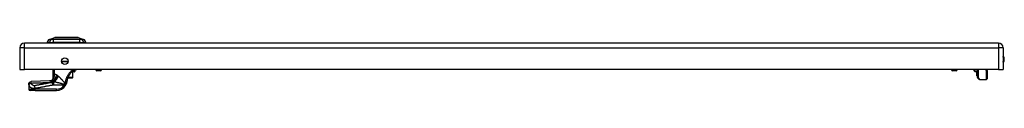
# Model space of a CAD drawing. Header units: inches. Extents: x 5 to 143, y 9 to 74.
# Tile 59 of 76: x 4.71 to 34.67, y 72 to 73.62. Entities that reach past the tile are written whole.
import ezdxf

# ---------------------------------------------------------------- set-up
doc = ezdxf.new("R2010")
doc.units = ezdxf.units.IN
doc.header["$MEASUREMENT"] = 0
doc.layers.add('Visible Edges(ANSI)', color=7, linetype='Continuous', lineweight=25)
doc.layers.add('Visible Tangent Edges(ANSI)', color=7, linetype='Continuous', lineweight=25)

msp = doc.modelspace()

# ---------------------------------------------------------------- linework, layer by layer
at = {"layer": 'Visible Edges(ANSI)'}
for p, q in [((34.485, 73.445), (4.859, 73.445)), ((5.615, 73.461), (5.546, 73.461)), ((5.615, 73.461), (5.725, 73.461)), ((5.62, 73.553), (5.78, 73.615)), ((6.549, 73.461), (5.725, 73.461)), ((6.494, 73.615), (6.654, 73.553)), ((6.549, 73.461), (6.659, 73.461)), ((6.728, 73.461), (6.659, 73.461)), ((4.713, 73.299), (4.713, 72.645)), ((34.631, 73.299), (34.631, 72.645)), ((6.187, 72.874), (5.989, 72.874)), ((4.713, 72.645), (4.859, 72.645)), ((34.485, 72.645), (4.859, 72.645)), ((5.73, 72.357), (5.73, 72.645)), ((6.381, 72.567), (6.296, 72.567)), ((6.33, 72.398), (6.33, 72.567)), ((6.377, 72.626), (6.41, 72.626)), ((6.393, 72.614), (6.393, 72.579)), ((7.025, 72.645), (7.025, 72.636)), ((7.171, 72.604), (7.057, 72.604)), ((7.203, 72.645), (7.203, 72.636)), ((33.056, 72.645), (33.056, 72.636)), ((33.202, 72.604), (33.088, 72.604)), ((33.234, 72.645), (33.234, 72.636)), ((33.749, 72.601), (33.749, 72.645)), ((33.769, 72.581), (33.828, 72.578)), ((33.828, 72.645), (33.828, 72.554)), ((33.828, 72.554), (33.828, 72.553)), ((33.828, 72.536), (33.828, 72.553)), ((33.828, 72.536), (33.828, 72.532)), ((33.828, 72.532), (33.828, 72.531)), ((33.828, 72.531), (33.828, 72.453)), ((33.846, 72.515), (33.846, 72.645)), ((33.846, 72.515), (33.846, 72.432)), ((33.849, 72.4), (33.849, 72.645)), ((34.133, 72.645), (34.144, 72.588)), ((34.145, 72.584), (34.145, 72.36)), ((34.485, 72.645), (34.631, 72.645)), ((4.987, 72.193), (4.987, 72.191)), ((4.987, 72.191), (4.987, 72.039)), ((5.748, 72.38), (5.747, 72.379)), ((6.18, 72.39), (6.32, 72.39)), ((6.322, 72.39), (6.32, 72.39)), ((33.828, 72.453), (33.828, 72.446)), ((33.836, 72.448), (33.829, 72.445)), ((33.846, 72.425), (33.846, 72.432)), ((33.895, 72.346), (33.855, 72.386)), ((33.909, 72.34), (34.125, 72.34)), ((5.184, 72), (5.027, 72)), ((5.184, 72), (5.833, 72))]:
    msp.add_line(p, q, dxfattribs=at)
at = {"layer": 'Visible Edges(ANSI)', "flags": 128}
for points in [[(6.492, 73.615), (6.492, 73.615), (6.49, 73.615), (6.488, 73.615), (6.485, 73.615), (6.481, 73.615), (6.477, 73.615), (6.471, 73.615), (6.465, 73.615), (6.458, 73.615), (6.45, 73.615), (6.442, 73.616), (6.432, 73.616), (6.422, 73.616), (6.411, 73.616), (6.4, 73.616), (6.388, 73.616), (6.376, 73.616), (6.362, 73.616), (6.349, 73.616), (6.334, 73.616), (6.32, 73.616), (6.305, 73.615), (6.289, 73.615), (6.273, 73.615), (6.257, 73.615), (6.24, 73.615), (6.223, 73.615), (6.206, 73.615), (6.189, 73.615), (6.172, 73.615), (6.154, 73.615), (6.137, 73.615), (6.119, 73.615), (6.102, 73.615), (6.085, 73.615), (6.067, 73.615), (6.05, 73.615), (6.034, 73.615), (6.017, 73.615), (6.001, 73.615), (5.985, 73.615), (5.969, 73.615), (5.954, 73.616), (5.939, 73.616), (5.925, 73.616), (5.911, 73.616), (5.898, 73.616), (5.886, 73.616), (5.874, 73.616), (5.862, 73.616), (5.852, 73.616), (5.842, 73.616), (5.832, 73.616), (5.824, 73.615), (5.816, 73.615), (5.809, 73.615), (5.803, 73.615), (5.797, 73.615), (5.792, 73.615), (5.789, 73.615), (5.786, 73.615), (5.784, 73.615), (5.782, 73.615), (5.782, 73.615)], [(6.307, 72.578), (6.297, 72.568), (6.287, 72.557), (6.277, 72.546), (6.268, 72.535), (6.258, 72.524), (6.249, 72.512), (6.24, 72.5), (6.232, 72.487), (6.224, 72.475), (6.216, 72.462), (6.208, 72.449), (6.201, 72.436), (6.194, 72.422), (6.188, 72.409), (6.182, 72.395), (6.176, 72.381), (6.171, 72.367), (6.166, 72.352), (6.161, 72.338), (6.157, 72.323), (6.153, 72.309), (6.15, 72.294), (6.147, 72.279), (6.144, 72.265)], [(6.307, 72.578), (6.309, 72.58), (6.311, 72.582), (6.313, 72.583), (6.315, 72.585), (6.317, 72.587), (6.318, 72.589), (6.32, 72.59), (6.322, 72.592), (6.324, 72.594), (6.326, 72.595), (6.328, 72.597), (6.33, 72.599), (6.332, 72.6), (6.333, 72.602), (6.335, 72.604), (6.337, 72.605), (6.339, 72.607), (6.341, 72.608), (6.343, 72.61), (6.345, 72.611), (6.347, 72.613), (6.349, 72.614), (6.351, 72.616), (6.352, 72.617)], [(6.352, 72.617), (6.353, 72.618), (6.354, 72.619), (6.355, 72.62), (6.356, 72.62), (6.357, 72.621), (6.358, 72.621), (6.359, 72.622), (6.36, 72.622), (6.362, 72.623), (6.363, 72.623), (6.364, 72.624), (6.365, 72.624), (6.366, 72.624), (6.367, 72.625), (6.368, 72.625), (6.369, 72.625), (6.37, 72.625), (6.371, 72.625), (6.372, 72.626), (6.373, 72.626), (6.374, 72.626), (6.375, 72.626), (6.376, 72.626), (6.377, 72.626)], [(6.467, 72.645), (6.463, 72.642), (6.458, 72.639), (6.452, 72.636), (6.446, 72.633), (6.438, 72.63), (6.43, 72.628), (6.42, 72.626), (6.41, 72.626)], [(4.987, 72.193), (4.989, 72.208), (4.993, 72.222), (5, 72.236), (5.01, 72.248), (5.022, 72.258), (5.035, 72.265), (5.049, 72.27), (5.065, 72.272)], [(5.621, 72.291), (5.343, 72.281), (5.065, 72.272)], [(5.725, 72.343), (5.713, 72.33), (5.699, 72.319), (5.684, 72.309), (5.669, 72.302), (5.654, 72.296), (5.641, 72.293), (5.63, 72.291), (5.621, 72.291)], [(5.747, 72.379), (5.746, 72.377), (5.745, 72.376), (5.743, 72.374), (5.742, 72.372), (5.741, 72.371), (5.74, 72.369), (5.739, 72.368), (5.738, 72.367), (5.737, 72.366), (5.736, 72.364), (5.735, 72.363), (5.734, 72.362), (5.734, 72.361), (5.733, 72.361), (5.732, 72.36), (5.732, 72.359), (5.731, 72.358), (5.731, 72.358), (5.731, 72.358), (5.73, 72.357), (5.73, 72.357), (5.73, 72.357), (5.73, 72.357), (5.73, 72.357)], [(5.752, 72.388), (5.752, 72.388), (5.752, 72.387), (5.752, 72.387), (5.752, 72.386), (5.751, 72.386), (5.751, 72.386), (5.751, 72.385), (5.751, 72.385), (5.751, 72.385), (5.75, 72.384), (5.75, 72.384), (5.75, 72.383), (5.75, 72.383), (5.75, 72.383), (5.749, 72.382), (5.749, 72.382), (5.749, 72.382), (5.749, 72.381), (5.749, 72.381), (5.748, 72.381), (5.748, 72.381), (5.748, 72.38), (5.748, 72.38), (5.748, 72.38)], [(6.144, 72.265), (6.144, 72.261), (6.143, 72.258), (6.142, 72.254), (6.142, 72.251), (6.141, 72.247), (6.14, 72.244), (6.139, 72.24), (6.138, 72.237), (6.138, 72.233), (6.137, 72.23), (6.136, 72.227), (6.135, 72.223), (6.134, 72.22), (6.132, 72.216), (6.131, 72.213), (6.13, 72.21), (6.129, 72.206), (6.128, 72.203), (6.126, 72.2), (6.125, 72.196), (6.124, 72.193), (6.122, 72.19), (6.121, 72.187), (6.12, 72.183)], [(6.104, 72.155), (6.105, 72.156), (6.106, 72.157), (6.107, 72.158), (6.107, 72.159), (6.108, 72.161), (6.109, 72.162), (6.109, 72.163), (6.11, 72.164), (6.111, 72.165), (6.111, 72.167), (6.112, 72.168), (6.112, 72.169), (6.113, 72.17), (6.114, 72.171), (6.114, 72.173), (6.115, 72.174), (6.116, 72.175), (6.116, 72.176), (6.117, 72.177), (6.117, 72.179), (6.118, 72.18), (6.118, 72.181), (6.119, 72.182), (6.12, 72.183)]]:
    msp.add_lwpolyline(points, dxfattribs=at)
at = {"layer": 'Visible Edges(ANSI)'}
msp.add_circle((6.088, 72.895), 0.102, dxfattribs=at)
for centre, radius, start, end in [((4.859, 73.299), 0.146, 90, 180), ((5.663, 73.443), 0.118, 111.2505, 171.3991), ((5.605, 73.468), 0.0394, 191.537, 216.8699), ((5.782, 73.61), 0.00492, 90.2088, 111.2505), ((6.492, 73.61), 0.00492, 68.7495, 89.7912), ((6.611, 73.443), 0.118, 8.6009, 68.7495), ((6.668, 73.468), 0.0394, 323.1301, 348.463), ((34.485, 73.299), 0.146, 0, 90), ((34.478, 72.953), 0.187, 324.6864, 35.3136), ((6.381, 72.579), 0.0118, 270, 0), ((6.381, 72.614), 0.0118, 0, 76.7385), ((7.057, 72.636), 0.0315, 180, 270), ((7.171, 72.636), 0.0315, 270, 0), ((33.088, 72.636), 0.0315, 180, 270), ((33.202, 72.636), 0.0315, 270, 0), ((33.769, 72.601), 0.02, 180, 267.5), ((34.125, 72.584), 0.0197, 0, 10.9409), ((5.556, 72.449), 0.197, 322.7495, 331.8538), ((6.322, 72.398), 0.00787, 270, 0), ((33.829, 72.446), 0.000394, 180, 290), ((33.838, 72.441), 0.00787, 0, 110), ((33.85, 72.425), 0.00394, 180, 259.9795), ((33.869, 72.4), 0.0197, 180, 225), ((33.909, 72.36), 0.0197, 225, 270), ((34.125, 72.36), 0.0197, 270, 0), ((5.027, 72.039), 0.0394, 180, 270), ((5.833, 72.315), 0.315, 270, 329.4195)]:
    msp.add_arc(centre, radius, start, end, dxfattribs=at)
at = {"layer": 'Visible Tangent Edges(ANSI)'}
for p, q in [((4.859, 73.299), (4.859, 73.445)), ((5.62, 73.553), (5.78, 73.615)), ((34.485, 73.445), (34.485, 73.299)), ((4.859, 73.299), (4.713, 73.299)), ((4.859, 72.645), (4.859, 73.299)), ((4.859, 73.299), (34.485, 73.299)), ((34.485, 73.299), (34.485, 72.645)), ((34.631, 73.299), (34.485, 73.299)), ((5.987, 72.89), (6.189, 72.89)), ((5.743, 72.645), (5.743, 72.457)), ((5.762, 72.457), (5.762, 72.645)), ((5.763, 72.645), (5.763, 72.48)), ((5.773, 72.48), (5.773, 72.645)), ((6.308, 72.579), (6.393, 72.579)), ((6.324, 72.567), (6.324, 72.398)), ((6.393, 72.614), (6.348, 72.614)), ((7.025, 72.636), (7.203, 72.636)), ((33.056, 72.636), (33.234, 72.636)), ((33.769, 72.645), (33.769, 72.581)), ((33.829, 72.645), (33.829, 72.554)), ((33.829, 72.553), (33.829, 72.536)), ((33.829, 72.536), (33.836, 72.538)), ((33.829, 72.532), (33.829, 72.536)), ((33.829, 72.452), (33.829, 72.531)), ((33.836, 72.538), (33.836, 72.645)), ((33.836, 72.538), (33.836, 72.455)), ((33.869, 72.645), (33.869, 72.382)), ((34.125, 72.574), (34.112, 72.645)), ((34.125, 72.34), (34.125, 72.574)), ((5.722, 72.172), (5.708, 72.247)), ((5.762, 72.457), (5.743, 72.457)), ((5.743, 72.275), (5.743, 72.278)), ((5.743, 72.275), (5.754, 72.275)), ((5.76, 72.273), (5.751, 72.273)), ((5.751, 72.175), (5.751, 72.273)), ((5.754, 72.406), (5.759, 72.405)), ((5.763, 72.48), (5.773, 72.48)), ((6.324, 72.398), (6.183, 72.398)), ((6.324, 72.398), (6.33, 72.398)), ((33.829, 72.452), (33.836, 72.455)), ((33.829, 72.452), (33.829, 72.445)), ((33.836, 72.448), (33.836, 72.455)), ((33.869, 72.382), (33.909, 72.34)), ((4.987, 72.039), (5.184, 72.039)), ((5.184, 72.039), (5.184, 72.072)), ((5.184, 72), (5.184, 72.039)), ((5.833, 72.039), (5.184, 72.039)), ((5.751, 72.175), (6.071, 72.175)), ((5.833, 72), (5.833, 72.039)), ((6.104, 72.155), (6.071, 72.175))]:
    msp.add_line(p, q, dxfattribs=at)
at = {"layer": 'Visible Tangent Edges(ANSI)', "flags": 128}
for points in [[(5.697, 73.554), (5.689, 73.554), (5.683, 73.554), (5.678, 73.554), (5.673, 73.554), (5.668, 73.554), (5.663, 73.554), (5.659, 73.554), (5.654, 73.554), (5.65, 73.554), (5.647, 73.554), (5.643, 73.554), (5.64, 73.554), (5.637, 73.553), (5.634, 73.553), (5.631, 73.553), (5.629, 73.553), (5.627, 73.553), (5.625, 73.553), (5.624, 73.553), (5.623, 73.553), (5.622, 73.553), (5.621, 73.553), (5.621, 73.553), (5.62, 73.553)], [(5.718, 73.554), (5.717, 73.554), (5.716, 73.554), (5.715, 73.554), (5.714, 73.554), (5.713, 73.554), (5.712, 73.554), (5.711, 73.554), (5.71, 73.554), (5.709, 73.554), (5.708, 73.554), (5.707, 73.554), (5.706, 73.554), (5.706, 73.554), (5.705, 73.554), (5.704, 73.554), (5.703, 73.554), (5.702, 73.554), (5.701, 73.554), (5.701, 73.554), (5.7, 73.554), (5.699, 73.554), (5.698, 73.554), (5.698, 73.554), (5.697, 73.554)], [(5.748, 73.554), (5.747, 73.554), (5.746, 73.554), (5.744, 73.554), (5.743, 73.554), (5.742, 73.554), (5.74, 73.554), (5.739, 73.554), (5.738, 73.554), (5.736, 73.554), (5.735, 73.554), (5.734, 73.554), (5.732, 73.554), (5.731, 73.554), (5.73, 73.554), (5.729, 73.554), (5.727, 73.554), (5.726, 73.554), (5.725, 73.554), (5.724, 73.554), (5.723, 73.554), (5.722, 73.554), (5.72, 73.554), (5.719, 73.554), (5.718, 73.554)], [(6.526, 73.554), (6.492, 73.554), (6.461, 73.554), (6.43, 73.554), (6.398, 73.554), (6.366, 73.554), (6.334, 73.554), (6.301, 73.553), (6.269, 73.553), (6.236, 73.553), (6.203, 73.553), (6.17, 73.553), (6.137, 73.553), (6.104, 73.553), (6.071, 73.553), (6.038, 73.553), (6.006, 73.553), (5.973, 73.553), (5.94, 73.554), (5.908, 73.554), (5.876, 73.554), (5.844, 73.554), (5.813, 73.554), (5.782, 73.554), (5.748, 73.554)], [(5.78, 73.615), (5.78, 73.615), (5.781, 73.615), (5.781, 73.615), (5.783, 73.615), (5.784, 73.615), (5.786, 73.615), (5.787, 73.615), (5.79, 73.615), (5.792, 73.615), (5.795, 73.615), (5.798, 73.615), (5.801, 73.615), (5.805, 73.615), (5.809, 73.615), (5.813, 73.615), (5.818, 73.615), (5.822, 73.615), (5.827, 73.615), (5.833, 73.615), (5.838, 73.615), (5.844, 73.615), (5.85, 73.615), (5.856, 73.615), (5.862, 73.615)], [(5.862, 73.615), (5.864, 73.615), (5.866, 73.615), (5.868, 73.615), (5.87, 73.615), (5.871, 73.615), (5.873, 73.615), (5.875, 73.615), (5.877, 73.615), (5.879, 73.615), (5.881, 73.615), (5.883, 73.615), (5.885, 73.615), (5.887, 73.615), (5.889, 73.615), (5.891, 73.615), (5.893, 73.615), (5.895, 73.615), (5.897, 73.615), (5.899, 73.615), (5.901, 73.615), (5.903, 73.615), (5.905, 73.615), (5.907, 73.615), (5.909, 73.615)], [(5.909, 73.615), (5.926, 73.615), (5.942, 73.615), (5.96, 73.615), (5.978, 73.615), (5.997, 73.615), (6.016, 73.615), (6.036, 73.615), (6.055, 73.615), (6.075, 73.615), (6.096, 73.615), (6.116, 73.615), (6.137, 73.615), (6.158, 73.615), (6.178, 73.615), (6.199, 73.615), (6.219, 73.615), (6.239, 73.615), (6.258, 73.615), (6.277, 73.615), (6.296, 73.615), (6.314, 73.615), (6.332, 73.615), (6.348, 73.615), (6.365, 73.615)], [(6.365, 73.615), (6.367, 73.615), (6.369, 73.615), (6.371, 73.615), (6.373, 73.615), (6.375, 73.615), (6.377, 73.615), (6.379, 73.615), (6.381, 73.615), (6.383, 73.615), (6.385, 73.615), (6.387, 73.615), (6.389, 73.615), (6.391, 73.615), (6.393, 73.615), (6.395, 73.615), (6.397, 73.615), (6.399, 73.615), (6.401, 73.615), (6.403, 73.615), (6.404, 73.615), (6.406, 73.615), (6.408, 73.615), (6.41, 73.615), (6.412, 73.615)], [(6.412, 73.615), (6.418, 73.615), (6.424, 73.615), (6.43, 73.615), (6.436, 73.615), (6.441, 73.615), (6.447, 73.615), (6.452, 73.615), (6.456, 73.615), (6.461, 73.615), (6.465, 73.615), (6.469, 73.615), (6.473, 73.615), (6.476, 73.615), (6.479, 73.615), (6.482, 73.615), (6.484, 73.615), (6.487, 73.615), (6.489, 73.615), (6.49, 73.615), (6.491, 73.615), (6.493, 73.615), (6.493, 73.615), (6.494, 73.615), (6.494, 73.615)], [(6.577, 73.554), (6.576, 73.554), (6.574, 73.554), (6.573, 73.554), (6.571, 73.554), (6.569, 73.554), (6.568, 73.554), (6.566, 73.554), (6.564, 73.554), (6.562, 73.554), (6.56, 73.554), (6.558, 73.554), (6.556, 73.554), (6.554, 73.554), (6.551, 73.554), (6.549, 73.554), (6.547, 73.554), (6.544, 73.554), (6.542, 73.554), (6.539, 73.554), (6.536, 73.554), (6.534, 73.554), (6.531, 73.554), (6.528, 73.554), (6.526, 73.554)], [(6.654, 73.553), (6.653, 73.553), (6.653, 73.553), (6.652, 73.553), (6.651, 73.553), (6.65, 73.553), (6.649, 73.553), (6.647, 73.553), (6.645, 73.553), (6.643, 73.553), (6.64, 73.553), (6.637, 73.553), (6.634, 73.554), (6.631, 73.554), (6.627, 73.554), (6.624, 73.554), (6.62, 73.554), (6.615, 73.554), (6.611, 73.554), (6.606, 73.554), (6.601, 73.554), (6.596, 73.554), (6.591, 73.554), (6.585, 73.554), (6.577, 73.554)], [(5.835, 72.474), (5.832, 72.476), (5.828, 72.477), (5.825, 72.479), (5.822, 72.48), (5.819, 72.481), (5.816, 72.483), (5.813, 72.484), (5.81, 72.485), (5.807, 72.485), (5.804, 72.486), (5.802, 72.487), (5.799, 72.487), (5.796, 72.487), (5.794, 72.487), (5.791, 72.487), (5.789, 72.487), (5.787, 72.487), (5.784, 72.486), (5.782, 72.486), (5.78, 72.485), (5.778, 72.484), (5.776, 72.483), (5.774, 72.481), (5.773, 72.48)], [(6.345, 72.645), (6.33, 72.634), (6.316, 72.623), (6.301, 72.611), (6.287, 72.598), (6.273, 72.585), (6.259, 72.571), (6.246, 72.557), (6.233, 72.543), (6.221, 72.528), (6.209, 72.513), (6.198, 72.497), (6.187, 72.481), (6.176, 72.465), (6.167, 72.448), (6.157, 72.432), (6.149, 72.415), (6.141, 72.397), (6.133, 72.38), (6.126, 72.362), (6.12, 72.344), (6.115, 72.326), (6.11, 72.308), (6.105, 72.289), (6.102, 72.271)], [(6.352, 72.617), (6.353, 72.618), (6.354, 72.619), (6.354, 72.619), (6.355, 72.62), (6.355, 72.621), (6.355, 72.622), (6.356, 72.622), (6.356, 72.623), (6.356, 72.625), (6.356, 72.626), (6.356, 72.627), (6.356, 72.628), (6.356, 72.629), (6.356, 72.63), (6.356, 72.632), (6.356, 72.633), (6.355, 72.635), (6.355, 72.636), (6.355, 72.637), (6.354, 72.639), (6.354, 72.64), (6.353, 72.642), (6.352, 72.643), (6.352, 72.645)], [(6.377, 72.626), (6.378, 72.626), (6.379, 72.626), (6.38, 72.626), (6.382, 72.626), (6.383, 72.627), (6.384, 72.627), (6.385, 72.627), (6.387, 72.628), (6.388, 72.628), (6.389, 72.629), (6.39, 72.63), (6.391, 72.631), (6.393, 72.631), (6.394, 72.632), (6.395, 72.633), (6.396, 72.634), (6.397, 72.635), (6.398, 72.637), (6.399, 72.638), (6.4, 72.639), (6.4, 72.64), (6.401, 72.642), (6.402, 72.643), (6.402, 72.645)], [(33.829, 72.553), (33.829, 72.553), (33.829, 72.553), (33.828, 72.553), (33.828, 72.553), (33.828, 72.553), (33.828, 72.553), (33.828, 72.553), (33.828, 72.553), (33.828, 72.553), (33.828, 72.553), (33.828, 72.553), (33.828, 72.553), (33.828, 72.553), (33.828, 72.553), (33.828, 72.553), (33.828, 72.554), (33.828, 72.554), (33.828, 72.554), (33.828, 72.554), (33.828, 72.554), (33.828, 72.554), (33.828, 72.554), (33.828, 72.554), (33.828, 72.554)], [(33.828, 72.531), (33.828, 72.531), (33.828, 72.531), (33.828, 72.531), (33.828, 72.531), (33.828, 72.531), (33.828, 72.531), (33.828, 72.531), (33.828, 72.532), (33.828, 72.532), (33.828, 72.532), (33.828, 72.532), (33.828, 72.532), (33.828, 72.532), (33.828, 72.532), (33.828, 72.532), (33.828, 72.532), (33.828, 72.532), (33.828, 72.532), (33.828, 72.532), (33.828, 72.532), (33.828, 72.532), (33.829, 72.532), (33.829, 72.532), (33.829, 72.532)], [(33.829, 72.553), (33.829, 72.553), (33.829, 72.553), (33.829, 72.553), (33.829, 72.553), (33.829, 72.553), (33.829, 72.553), (33.829, 72.553), (33.829, 72.553), (33.829, 72.553), (33.829, 72.553), (33.829, 72.553), (33.829, 72.553), (33.829, 72.553), (33.829, 72.553), (33.829, 72.553), (33.829, 72.553), (33.829, 72.553), (33.829, 72.553), (33.829, 72.553), (33.829, 72.553), (33.829, 72.553), (33.829, 72.554), (33.829, 72.554), (33.829, 72.554)], [(33.829, 72.531), (33.829, 72.531), (33.829, 72.531), (33.829, 72.531), (33.829, 72.531), (33.829, 72.531), (33.829, 72.531), (33.829, 72.531), (33.829, 72.531), (33.829, 72.531), (33.829, 72.532), (33.829, 72.532), (33.829, 72.532), (33.829, 72.532), (33.829, 72.532), (33.829, 72.532), (33.829, 72.532), (33.829, 72.532), (33.829, 72.532), (33.829, 72.532), (33.829, 72.532), (33.829, 72.532), (33.829, 72.532), (33.829, 72.532), (33.829, 72.532)], [(4.987, 72.191), (4.988, 72.196), (4.988, 72.2), (4.989, 72.205), (4.99, 72.21), (4.991, 72.214), (4.993, 72.219), (4.995, 72.224), (4.997, 72.228), (5, 72.233), (5.003, 72.237), (5.006, 72.241), (5.009, 72.245), (5.013, 72.249), (5.017, 72.252), (5.021, 72.255), (5.026, 72.258), (5.03, 72.261), (5.035, 72.263), (5.04, 72.265), (5.045, 72.267), (5.049, 72.268), (5.054, 72.269), (5.059, 72.27), (5.063, 72.27)], [(4.987, 72.191), (4.987, 72.191), (4.987, 72.191), (4.987, 72.19), (4.988, 72.19), (4.988, 72.189), (4.988, 72.189), (4.988, 72.188), (4.988, 72.188), (4.988, 72.187), (4.988, 72.187), (4.988, 72.186), (4.989, 72.185), (4.989, 72.184), (4.989, 72.184), (4.989, 72.183), (4.989, 72.182), (4.989, 72.182), (4.99, 72.181), (4.99, 72.18), (4.99, 72.179), (4.99, 72.178), (4.99, 72.178), (4.991, 72.177), (4.991, 72.176)], [(4.991, 72.176), (4.992, 72.178), (4.993, 72.181), (4.994, 72.183), (4.995, 72.186), (4.997, 72.188), (4.999, 72.191), (5.001, 72.193), (5.004, 72.196), (5.006, 72.199), (5.009, 72.201), (5.012, 72.204), (5.015, 72.206), (5.019, 72.209), (5.022, 72.211), (5.026, 72.213), (5.03, 72.215), (5.034, 72.218), (5.038, 72.219), (5.042, 72.221), (5.046, 72.223), (5.051, 72.225), (5.055, 72.226), (5.059, 72.227), (5.063, 72.229)], [(5.063, 72.229), (5.063, 72.231), (5.063, 72.234), (5.063, 72.236), (5.063, 72.238), (5.062, 72.241), (5.062, 72.243), (5.062, 72.245), (5.062, 72.247), (5.062, 72.249), (5.062, 72.251), (5.062, 72.253), (5.062, 72.255), (5.062, 72.256), (5.062, 72.258), (5.062, 72.26), (5.062, 72.261), (5.062, 72.263), (5.062, 72.264), (5.063, 72.266), (5.063, 72.267), (5.063, 72.268), (5.063, 72.269), (5.063, 72.269), (5.063, 72.27)], [(5.063, 72.27), (5.063, 72.27), (5.063, 72.27), (5.063, 72.27), (5.064, 72.271), (5.064, 72.271), (5.064, 72.271), (5.064, 72.271), (5.064, 72.271), (5.064, 72.271), (5.064, 72.271), (5.064, 72.271), (5.064, 72.271), (5.064, 72.271), (5.064, 72.272), (5.064, 72.272), (5.064, 72.272), (5.064, 72.272), (5.064, 72.272), (5.064, 72.272), (5.064, 72.272), (5.064, 72.272), (5.064, 72.272), (5.065, 72.272), (5.065, 72.272)], [(5.063, 72.229), (5.089, 72.229), (5.115, 72.23), (5.141, 72.231), (5.167, 72.232), (5.194, 72.233), (5.22, 72.233), (5.246, 72.234), (5.272, 72.235), (5.298, 72.236), (5.324, 72.237), (5.35, 72.238), (5.377, 72.239), (5.403, 72.239), (5.429, 72.24), (5.455, 72.241), (5.481, 72.242), (5.507, 72.243), (5.533, 72.244), (5.559, 72.245), (5.586, 72.246), (5.612, 72.247), (5.638, 72.248), (5.664, 72.249), (5.69, 72.25)], [(5.17, 72.146), (5.163, 72.145), (5.156, 72.145), (5.149, 72.145), (5.142, 72.147), (5.135, 72.148), (5.129, 72.151), (5.123, 72.153), (5.118, 72.157), (5.113, 72.16), (5.108, 72.164), (5.104, 72.167), (5.099, 72.171), (5.095, 72.176), (5.091, 72.18), (5.088, 72.184), (5.084, 72.189), (5.081, 72.193), (5.078, 72.198), (5.075, 72.203), (5.072, 72.208), (5.069, 72.213), (5.067, 72.218), (5.065, 72.223), (5.063, 72.229)], [(5.708, 72.247), (5.685, 72.243), (5.663, 72.238), (5.641, 72.234), (5.618, 72.23), (5.596, 72.226), (5.573, 72.222), (5.551, 72.217), (5.529, 72.213), (5.506, 72.209), (5.484, 72.205), (5.461, 72.201), (5.439, 72.197), (5.417, 72.192), (5.394, 72.188), (5.372, 72.184), (5.349, 72.18), (5.327, 72.176), (5.305, 72.171), (5.282, 72.167), (5.26, 72.163), (5.237, 72.159), (5.215, 72.155), (5.193, 72.15), (5.17, 72.146)], [(5.621, 72.291), (5.623, 72.291), (5.626, 72.291), (5.629, 72.291), (5.632, 72.291), (5.635, 72.291), (5.637, 72.291), (5.64, 72.291), (5.643, 72.291), (5.646, 72.291), (5.649, 72.291), (5.652, 72.291), (5.655, 72.29), (5.659, 72.29), (5.662, 72.29), (5.665, 72.29), (5.668, 72.29), (5.671, 72.29), (5.675, 72.289), (5.678, 72.289), (5.681, 72.289), (5.685, 72.289), (5.688, 72.288), (5.692, 72.288), (5.695, 72.288)], [(5.69, 72.25), (5.692, 72.251), (5.694, 72.253), (5.696, 72.254), (5.698, 72.255), (5.701, 72.256), (5.703, 72.257), (5.705, 72.258), (5.707, 72.259), (5.709, 72.26), (5.711, 72.261), (5.713, 72.262), (5.716, 72.263), (5.718, 72.264), (5.72, 72.265), (5.722, 72.266), (5.724, 72.267), (5.727, 72.268), (5.729, 72.269), (5.731, 72.27), (5.733, 72.271), (5.736, 72.272), (5.738, 72.273), (5.74, 72.274), (5.743, 72.275)], [(5.695, 72.288), (5.697, 72.287), (5.699, 72.287), (5.701, 72.287), (5.704, 72.286), (5.706, 72.286), (5.708, 72.286), (5.71, 72.285), (5.712, 72.285), (5.714, 72.285), (5.716, 72.284), (5.718, 72.284), (5.72, 72.284), (5.722, 72.283), (5.724, 72.283), (5.726, 72.282), (5.728, 72.282), (5.73, 72.281), (5.732, 72.281), (5.733, 72.28), (5.735, 72.28), (5.737, 72.279), (5.739, 72.279), (5.741, 72.278), (5.743, 72.278)], [(5.751, 72.273), (5.749, 72.272), (5.747, 72.271), (5.745, 72.27), (5.744, 72.27), (5.742, 72.269), (5.74, 72.268), (5.738, 72.267), (5.737, 72.266), (5.735, 72.265), (5.733, 72.264), (5.731, 72.263), (5.729, 72.262), (5.728, 72.261), (5.726, 72.26), (5.724, 72.259), (5.722, 72.258), (5.72, 72.256), (5.719, 72.255), (5.717, 72.254), (5.715, 72.253), (5.713, 72.251), (5.711, 72.25), (5.71, 72.248), (5.708, 72.247)], [(5.743, 72.457), (5.743, 72.455), (5.743, 72.453), (5.743, 72.451), (5.743, 72.448), (5.743, 72.446), (5.743, 72.444), (5.743, 72.442), (5.743, 72.439), (5.743, 72.437), (5.743, 72.435), (5.743, 72.433), (5.743, 72.43), (5.743, 72.428), (5.743, 72.426), (5.743, 72.423), (5.743, 72.421), (5.743, 72.419), (5.743, 72.417), (5.743, 72.414), (5.744, 72.412), (5.744, 72.41), (5.744, 72.408), (5.744, 72.406), (5.744, 72.403)], [(5.743, 72.278), (5.743, 72.277), (5.744, 72.277), (5.744, 72.277), (5.745, 72.277), (5.745, 72.277), (5.746, 72.277), (5.746, 72.277), (5.746, 72.277), (5.747, 72.277), (5.747, 72.277), (5.748, 72.276), (5.748, 72.276), (5.749, 72.276), (5.749, 72.276), (5.75, 72.276), (5.75, 72.276), (5.751, 72.276), (5.751, 72.276), (5.752, 72.276), (5.752, 72.276), (5.753, 72.275), (5.753, 72.275), (5.754, 72.275), (5.754, 72.275)], [(5.744, 72.403), (5.744, 72.402), (5.744, 72.401), (5.744, 72.4), (5.744, 72.399), (5.744, 72.398), (5.744, 72.397), (5.745, 72.396), (5.745, 72.395), (5.745, 72.393), (5.745, 72.392), (5.745, 72.391), (5.745, 72.39), (5.745, 72.389), (5.745, 72.388), (5.746, 72.387), (5.746, 72.386), (5.746, 72.385), (5.746, 72.385), (5.746, 72.384), (5.747, 72.383), (5.747, 72.382), (5.747, 72.381), (5.747, 72.381), (5.748, 72.38)], [(5.752, 72.388), (5.752, 72.387), (5.752, 72.387), (5.751, 72.387), (5.751, 72.386), (5.751, 72.386), (5.751, 72.387), (5.751, 72.387), (5.751, 72.388), (5.751, 72.388), (5.751, 72.389), (5.751, 72.39), (5.751, 72.391), (5.752, 72.392), (5.752, 72.393), (5.752, 72.395), (5.752, 72.396), (5.752, 72.397), (5.753, 72.398), (5.753, 72.4), (5.753, 72.401), (5.754, 72.402), (5.754, 72.404), (5.754, 72.405), (5.754, 72.406)], [(5.752, 72.388), (5.753, 72.389), (5.753, 72.389), (5.753, 72.39), (5.754, 72.391), (5.754, 72.391), (5.754, 72.392), (5.755, 72.393), (5.755, 72.393), (5.755, 72.394), (5.755, 72.395), (5.756, 72.396), (5.756, 72.396), (5.756, 72.397), (5.757, 72.398), (5.757, 72.398), (5.757, 72.399), (5.757, 72.4), (5.758, 72.4), (5.758, 72.401), (5.758, 72.402), (5.758, 72.403), (5.759, 72.403), (5.759, 72.404), (5.759, 72.405)], [(5.754, 72.406), (5.755, 72.408), (5.755, 72.41), (5.756, 72.412), (5.756, 72.414), (5.756, 72.416), (5.757, 72.418), (5.757, 72.421), (5.757, 72.423), (5.758, 72.425), (5.758, 72.427), (5.759, 72.429), (5.759, 72.431), (5.759, 72.433), (5.76, 72.435), (5.76, 72.438), (5.76, 72.44), (5.76, 72.442), (5.761, 72.444), (5.761, 72.446), (5.761, 72.448), (5.761, 72.451), (5.762, 72.453), (5.762, 72.455), (5.762, 72.457)], [(5.754, 72.275), (5.754, 72.275), (5.755, 72.275), (5.755, 72.275), (5.755, 72.275), (5.755, 72.275), (5.756, 72.275), (5.756, 72.274), (5.756, 72.274), (5.756, 72.274), (5.757, 72.274), (5.757, 72.274), (5.757, 72.274), (5.757, 72.274), (5.758, 72.274), (5.758, 72.274), (5.758, 72.273), (5.758, 72.273), (5.759, 72.273), (5.759, 72.273), (5.759, 72.273), (5.759, 72.273), (5.76, 72.273), (5.76, 72.273), (5.76, 72.273)], [(5.759, 72.405), (5.76, 72.408), (5.761, 72.411), (5.762, 72.414), (5.763, 72.417), (5.764, 72.42), (5.765, 72.423), (5.766, 72.426), (5.767, 72.429), (5.767, 72.432), (5.768, 72.435), (5.769, 72.438), (5.769, 72.442), (5.77, 72.445), (5.77, 72.448), (5.771, 72.451), (5.771, 72.454), (5.772, 72.457), (5.772, 72.461), (5.772, 72.464), (5.772, 72.467), (5.772, 72.47), (5.773, 72.473), (5.773, 72.477), (5.773, 72.48)], [(5.76, 72.273), (5.772, 72.27), (5.783, 72.267), (5.795, 72.265), (5.807, 72.262), (5.82, 72.259), (5.832, 72.256), (5.844, 72.253), (5.857, 72.25), (5.869, 72.247), (5.882, 72.243), (5.895, 72.24), (5.908, 72.237), (5.92, 72.233), (5.933, 72.23), (5.946, 72.227), (5.96, 72.223), (5.973, 72.22), (5.986, 72.216), (5.999, 72.212), (6.012, 72.209), (6.026, 72.205), (6.039, 72.202), (6.052, 72.198), (6.066, 72.194)], [(5.763, 72.48), (5.763, 72.479), (5.763, 72.478), (5.763, 72.477), (5.763, 72.476), (5.763, 72.475), (5.763, 72.474), (5.763, 72.473), (5.763, 72.472), (5.763, 72.471), (5.763, 72.47), (5.763, 72.47), (5.763, 72.469), (5.763, 72.468), (5.763, 72.467), (5.763, 72.466), (5.763, 72.465), (5.763, 72.464), (5.763, 72.463), (5.763, 72.462), (5.762, 72.461), (5.762, 72.46), (5.762, 72.459), (5.762, 72.458), (5.762, 72.457)], [(5.876, 72.446), (5.875, 72.447), (5.873, 72.449), (5.871, 72.45), (5.869, 72.452), (5.867, 72.453), (5.866, 72.454), (5.864, 72.456), (5.862, 72.457), (5.86, 72.458), (5.859, 72.46), (5.857, 72.461), (5.855, 72.462), (5.853, 72.463), (5.852, 72.464), (5.85, 72.465), (5.848, 72.466), (5.847, 72.468), (5.845, 72.469), (5.843, 72.47), (5.842, 72.47), (5.84, 72.471), (5.838, 72.472), (5.837, 72.473), (5.835, 72.474)], [(5.884, 72.439), (5.884, 72.44), (5.883, 72.44), (5.883, 72.44), (5.883, 72.44), (5.882, 72.441), (5.882, 72.441), (5.882, 72.441), (5.881, 72.441), (5.881, 72.442), (5.881, 72.442), (5.88, 72.442), (5.88, 72.443), (5.88, 72.443), (5.88, 72.443), (5.879, 72.443), (5.879, 72.444), (5.879, 72.444), (5.878, 72.444), (5.878, 72.444), (5.878, 72.445), (5.877, 72.445), (5.877, 72.445), (5.877, 72.446), (5.876, 72.446)], [(5.888, 72.436), (5.888, 72.436), (5.887, 72.436), (5.887, 72.436), (5.887, 72.436), (5.887, 72.437), (5.887, 72.437), (5.887, 72.437), (5.887, 72.437), (5.886, 72.437), (5.886, 72.437), (5.886, 72.437), (5.886, 72.438), (5.886, 72.438), (5.886, 72.438), (5.885, 72.438), (5.885, 72.438), (5.885, 72.438), (5.885, 72.438), (5.885, 72.439), (5.885, 72.439), (5.884, 72.439), (5.884, 72.439), (5.884, 72.439), (5.884, 72.439)], [(6.09, 72.227), (6.081, 72.237), (6.072, 72.247), (6.063, 72.256), (6.055, 72.266), (6.046, 72.276), (6.037, 72.285), (6.028, 72.295), (6.02, 72.304), (6.011, 72.313), (6.002, 72.322), (5.994, 72.332), (5.985, 72.341), (5.977, 72.349), (5.968, 72.358), (5.96, 72.367), (5.952, 72.375), (5.944, 72.383), (5.935, 72.392), (5.927, 72.4), (5.919, 72.407), (5.911, 72.415), (5.903, 72.422), (5.895, 72.429), (5.888, 72.436)], [(6.066, 72.194), (6.066, 72.194), (6.066, 72.194), (6.067, 72.194), (6.067, 72.194), (6.068, 72.194), (6.068, 72.194), (6.069, 72.194), (6.069, 72.193), (6.07, 72.193), (6.07, 72.193), (6.071, 72.193), (6.071, 72.193), (6.072, 72.193), (6.072, 72.193), (6.072, 72.193), (6.073, 72.193), (6.073, 72.192), (6.074, 72.192), (6.074, 72.192), (6.075, 72.192), (6.075, 72.192), (6.076, 72.192), (6.076, 72.192), (6.077, 72.192)], [(6.077, 72.192), (6.077, 72.191), (6.076, 72.19), (6.076, 72.19), (6.076, 72.189), (6.076, 72.188), (6.075, 72.188), (6.075, 72.187), (6.075, 72.186), (6.075, 72.185), (6.074, 72.185), (6.074, 72.184), (6.074, 72.183), (6.074, 72.182), (6.073, 72.182), (6.073, 72.181), (6.073, 72.18), (6.072, 72.18), (6.072, 72.179), (6.072, 72.178), (6.072, 72.177), (6.071, 72.177), (6.071, 72.176), (6.071, 72.175), (6.071, 72.175)], [(6.077, 72.192), (6.08, 72.191), (6.082, 72.19), (6.085, 72.189), (6.087, 72.189), (6.09, 72.188), (6.092, 72.187), (6.095, 72.186), (6.097, 72.186), (6.099, 72.185), (6.102, 72.184), (6.104, 72.184), (6.106, 72.183), (6.107, 72.183), (6.109, 72.182), (6.111, 72.182), (6.112, 72.182), (6.114, 72.181), (6.115, 72.181), (6.116, 72.181), (6.117, 72.181), (6.118, 72.182), (6.118, 72.182), (6.119, 72.183), (6.12, 72.183)], [(6.102, 72.271), (6.101, 72.269), (6.101, 72.267), (6.101, 72.265), (6.1, 72.263), (6.1, 72.262), (6.099, 72.26), (6.099, 72.258), (6.099, 72.256), (6.098, 72.254), (6.098, 72.252), (6.097, 72.251), (6.097, 72.249), (6.096, 72.247), (6.096, 72.245), (6.095, 72.243), (6.095, 72.242), (6.094, 72.24), (6.093, 72.238), (6.093, 72.236), (6.092, 72.234), (6.092, 72.233), (6.091, 72.231), (6.09, 72.229), (6.09, 72.227)], [(6.091, 72.224), (6.091, 72.224), (6.091, 72.224), (6.091, 72.224), (6.091, 72.225), (6.091, 72.225), (6.091, 72.225), (6.091, 72.225), (6.09, 72.225), (6.09, 72.225), (6.09, 72.225), (6.09, 72.225), (6.09, 72.225), (6.09, 72.226), (6.09, 72.226), (6.09, 72.226), (6.09, 72.226), (6.09, 72.226), (6.09, 72.226), (6.09, 72.226), (6.09, 72.227), (6.09, 72.227), (6.09, 72.227), (6.09, 72.227), (6.09, 72.227)], [(6.12, 72.183), (6.12, 72.185), (6.12, 72.186), (6.121, 72.188), (6.121, 72.189), (6.12, 72.191), (6.12, 72.192), (6.119, 72.194), (6.119, 72.195), (6.118, 72.197), (6.117, 72.199), (6.116, 72.2), (6.114, 72.202), (6.113, 72.204), (6.111, 72.206), (6.109, 72.207), (6.108, 72.209), (6.106, 72.211), (6.104, 72.213), (6.102, 72.215), (6.1, 72.217), (6.098, 72.219), (6.095, 72.22), (6.093, 72.222), (6.091, 72.224)], [(6.144, 72.265), (6.144, 72.265), (6.144, 72.265), (6.143, 72.265), (6.143, 72.265), (6.142, 72.265), (6.141, 72.265), (6.14, 72.265), (6.139, 72.265), (6.137, 72.265), (6.135, 72.266), (6.134, 72.266), (6.131, 72.266), (6.129, 72.266), (6.127, 72.267), (6.125, 72.267), (6.122, 72.268), (6.12, 72.268), (6.117, 72.268), (6.114, 72.269), (6.112, 72.269), (6.109, 72.27), (6.107, 72.27), (6.104, 72.27), (6.102, 72.271)], [(4.991, 72.176), (4.992, 72.17), (4.994, 72.164), (4.996, 72.158), (4.998, 72.151), (5.001, 72.145), (5.004, 72.14), (5.007, 72.134), (5.01, 72.128), (5.015, 72.122), (5.019, 72.117), (5.025, 72.111), (5.031, 72.106), (5.037, 72.101), (5.045, 72.096), (5.054, 72.091), (5.063, 72.087), (5.074, 72.083), (5.086, 72.079), (5.1, 72.076), (5.115, 72.074), (5.131, 72.072), (5.148, 72.071), (5.166, 72.071), (5.184, 72.072)], [(5.184, 72.072), (5.184, 72.075), (5.183, 72.078), (5.182, 72.082), (5.182, 72.085), (5.181, 72.088), (5.181, 72.092), (5.18, 72.095), (5.179, 72.098), (5.179, 72.102), (5.178, 72.105), (5.178, 72.108), (5.177, 72.111), (5.176, 72.115), (5.176, 72.118), (5.175, 72.121), (5.175, 72.124), (5.174, 72.127), (5.174, 72.13), (5.173, 72.133), (5.172, 72.136), (5.172, 72.138), (5.171, 72.141), (5.171, 72.144), (5.17, 72.146)], [(5.184, 72.072), (5.207, 72.076), (5.229, 72.08), (5.251, 72.084), (5.274, 72.088), (5.296, 72.093), (5.319, 72.097), (5.341, 72.101), (5.363, 72.105), (5.386, 72.109), (5.408, 72.114), (5.431, 72.118), (5.453, 72.122), (5.475, 72.126), (5.498, 72.13), (5.52, 72.135), (5.543, 72.139), (5.565, 72.143), (5.587, 72.147), (5.61, 72.151), (5.632, 72.155), (5.655, 72.16), (5.677, 72.164), (5.699, 72.168), (5.722, 72.172)], [(5.722, 72.172), (5.723, 72.172), (5.724, 72.173), (5.725, 72.173), (5.727, 72.173), (5.728, 72.173), (5.729, 72.173), (5.73, 72.173), (5.732, 72.174), (5.733, 72.174), (5.734, 72.174), (5.735, 72.174), (5.736, 72.174), (5.738, 72.174), (5.739, 72.174), (5.74, 72.174), (5.741, 72.174), (5.742, 72.174), (5.744, 72.175), (5.745, 72.175), (5.746, 72.175), (5.747, 72.175), (5.748, 72.175), (5.75, 72.175), (5.751, 72.175)]]:
    msp.add_lwpolyline(points, dxfattribs=at)
at = {"layer": 'Visible Tangent Edges(ANSI)'}
for centre, radius, start, end in [((5.782, 73.61), 0.00492, 90.2088, 111.2505), ((34.478, 72.953), 0.168, 335.7439, 24.2561), ((5.833, 72.315), 0.276, 270, 329.4195)]:
    msp.add_arc(centre, radius, start, end, dxfattribs=at)
for centre, major_axis, ratio, start_param, end_param in [((5.725, 73.441), (0.016, 0.117), 0.948273, 0.391156, 1.528426), ((5.763, 73.441), (-0.005, 0.118), 0.314585, 0.249322, 1.386592), ((6.511, 73.441), (0.005, 0.118), 0.314585, 4.896593, 6.033863), ((6.549, 73.441), (-0.016, 0.117), 0.948273, 4.754759, 5.892029), ((33.829, 72.554), (-0.000394, 0), 0.836188, 0, 1.919862), ((33.828, 72.553), (-0.000197, 0), 0.839899, 0, 1.919862), ((33.828, 72.536), (-0.000197, 0), 0.969342, 0, 1.919862), ((33.828, 72.532), (-0.000197, 0), 0.969342, 0, 1.919862), ((33.829, 72.531), (-0.000394, 0), 0.969342, 0, 1.919862), ((33.838, 72.531), (0.00787, 0), 0.969342, 0, 1.919862), ((33.85, 72.515), (-0.00394, 0), 0.969342, 0, 1.395906), ((34.125, 72.584), (0.0193, 0.0037), 0.526442, 4.610972, 6.283185), ((34.125, 72.584), (0.0197, 0), 0.533433, 4.712389, 6.283185), ((5.704, 72.176), (-0.005, 0.118), 0.119705, 0.32039, 0.882192), ((2.212, 71.879), (3.673, 0.28), 0.09119, 0.304696, 0.320055), ((5.68, 72.474), (0.063, 0.186), 0.76978, 3.653505, 4.968734), ((5.576, 72.472), (0.149, -0.129), 0.924855, 0, 0.390841), ((5.743, 72.446), (-0.096, -0.172), 0.627605, 0.730588, 1.910065), ((2.231, 71.78), (3.672, 0.383), 0.123492, 0.276298, 0.284), ((5.763, 72.403), (-0.0197, -0.0011), 0.203793, 5.152212, 6.005141), ((5.754, 72.439), (-0.099, -0.17), 0.604176, 0.765681, 1.908282), ((5.76, 72.436), (0.098, 0.171), 0.594817, 3.909946, 5.041872), ((6.066, 72.227), (0.116, 0.159), 0.099559, 4.577369, 4.785224), ((6.077, 72.221), (0.078, 0.181), 0.058123, 4.578197, 4.757923), ((6.32, 72.398), (0, -0.00787), 0.489583, 0, 1.570796), ((33.829, 72.453), (-0.000394, 0), 0.969342, 0, 1.919862), ((33.838, 72.447), (0.00787, 0), 0.969342, 0, 1.919862), ((33.85, 72.432), (-0.00394, 0), 0.969342, 0, 1.395906), ((33.869, 72.4), (-0.0197, 0), 0.91745, 0, 1.570796), ((33.869, 72.4), (-0.0139, -0.0139), 0.852462, 0, 0.864875)]:
    msp.add_ellipse(centre, major_axis=major_axis, ratio=ratio, start_param=start_param, end_param=end_param, dxfattribs=at)

doc.saveas('drawing.dxf')
